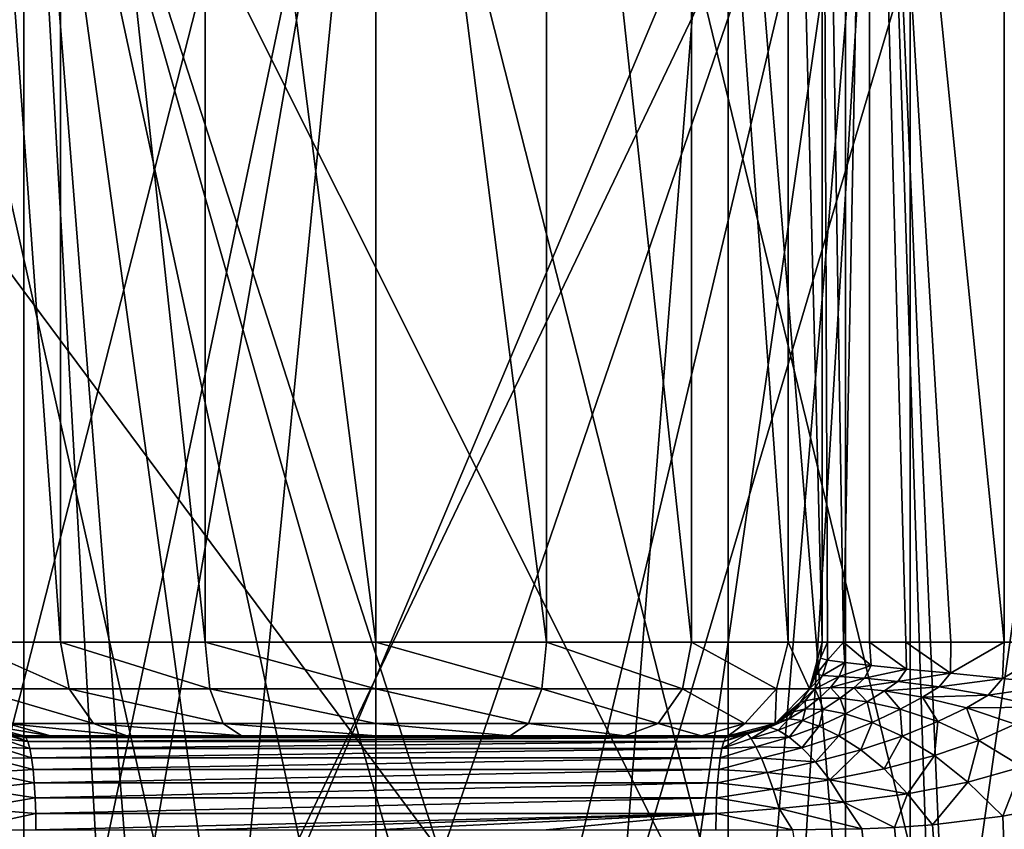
# Model space of a CAD drawing. Header units: millimetres. Extents: x -104 to 104, y -36 to 73.
# Tile 135 of 145: x -3 to 5, y 59 to 66. Entities that reach past the tile are written whole.
import ezdxf

# ---------------------------------------------------------------- set-up
doc = ezdxf.new("R2010")
doc.units = ezdxf.units.MM
doc.header["$LTSCALE"] = 33.374815
for name, color, linetype in [('450', 7, 'CONTINUOUS'), ('452', 7, 'CONTINUOUS'), ('453', 7, 'CONTINUOUS'), ('454', 7, 'CONTINUOUS'), ('455', 7, 'CONTINUOUS'), ('456', 7, 'CONTINUOUS'), ('457', 7, 'CONTINUOUS'), ('458', 7, 'CONTINUOUS'), ('460', 7, 'CONTINUOUS'), ('461', 7, 'CONTINUOUS'), ('462', 7, 'CONTINUOUS'), ('468', 7, 'CONTINUOUS'), ('469', 7, 'CONTINUOUS'), ('470', 7, 'CONTINUOUS'), ('473', 7, 'CONTINUOUS'), ('612', 7, 'CONTINUOUS'), ('613', 7, 'CONTINUOUS'), ('616', 7, 'CONTINUOUS'), ('618', 7, 'CONTINUOUS'), ('632', 7, 'CONTINUOUS'), ('634', 7, 'CONTINUOUS'), ('639', 7, 'CONTINUOUS'), ('641', 7, 'CONTINUOUS'), ('642', 7, 'CONTINUOUS'), ('645', 7, 'CONTINUOUS'), ('646', 7, 'CONTINUOUS')]:
    doc.layers.add(name, color=color, linetype=linetype)

msp = doc.modelspace()

# ---------------------------------------------------------------- linework, layer by layer
at = {"layer": '450', "color": 7, "linetype": 'CONTINUOUS', "true_color": 0xe6e6e6}
for points in [[(0, 50.4711, -64.7859), (4.9643, 50.2466, -64.1757), (0, 69.7965, -64.7859), (0, 50.4711, -64.7859)], [(0, 69.7965, -64.7859), (4.9643, 50.2466, -64.1757), (4.3305, 69.7965, -64.3233), (0, 69.7965, -64.7859)], [(0, 69.7965, -23.7859), (4.3305, 69.7965, -24.2485), (0, 57.1465, -23.7859), (0, 69.7965, -23.7859)], [(0, 57.1465, -23.7859), (4.3305, 69.7965, -24.2485), (1.2729, 56.8952, -23.8254), (0, 57.1465, -23.7859)], [(1.2729, 56.8952, -23.8254), (4.3305, 69.7965, -24.2485), (2.3608, 56.1733, -23.9223), (1.2729, 56.8952, -23.8254)], [(2.3608, 56.1733, -23.9223), (4.3305, 69.7965, -24.2485), (3.0924, 55.0845, -24.0205), (2.3608, 56.1733, -23.9223)], [(4.3305, 69.7965, -24.2485), (3.35, 53.7965, -24.0615), (3.0924, 55.0845, -24.0205), (4.3305, 69.7965, -24.2485)], [(5.4665, 43.2965, -24.5282), (3.35, 53.7965, -24.0615), (4.3305, 69.7965, -24.2485), (5.4665, 43.2965, -24.5282)], [(8.4653, 69.7965, -25.6153), (5.4665, 43.2965, -24.5282), (4.3305, 69.7965, -24.2485), (8.4653, 69.7965, -25.6153)], [(4.3305, 69.7965, -64.3233), (4.9643, 50.2466, -64.1757), (8.4653, 69.7965, -62.9564), (4.3305, 69.7965, -64.3233)], [(4.9643, 50.2466, -64.1757), (9.6754, 49.5782, -62.359), (8.4653, 69.7965, -62.9564), (4.9643, 50.2466, -64.1757)]]:
    msp.add_3dface(points, dxfattribs=at)
at = {"layer": '452', "color": 7, "linetype": 'CONTINUOUS', "true_color": 0xe6e6e6}
for points in [[(0, 71.9965, -66.5359), (6.1903, 71.9965, -65.6574), (0, 51.115, -66.5359), (0, 71.9965, -66.5359)], [(0, 51.115, -66.5359), (6.1903, 71.9965, -65.6574), (5.4046, 50.8697, -65.8693), (0, 51.115, -66.5359)], [(5.3403, 59.1121, -22.6863), (5.9194, 43.2965, -22.8378), (5.5885, 59.1607, -22.7492), (5.3403, 59.1121, -22.6863)], [(4.7422, 59.0385, -22.5471), (5.9194, 43.2965, -22.8378), (5.3403, 59.1121, -22.6863), (4.7422, 59.0385, -22.5471)], [(3.5497, 58.9958, -22.3209), (5.9194, 43.2965, -22.8378), (4.1395, 59.0057, -22.4243), (3.5497, 58.9958, -22.3209)], [(4.1395, 59.0057, -22.4243), (5.9194, 43.2965, -22.8378), (4.4182, 59.0172, -22.479), (4.1395, 59.0057, -22.4243)], [(4.4182, 59.0172, -22.479), (5.9194, 43.2965, -22.8378), (4.7422, 59.0385, -22.5471), (4.4182, 59.0172, -22.479)]]:
    msp.add_3dface(points, dxfattribs=at)
at = {"layer": '453', "color": 7, "linetype": 'CONTINUOUS', "true_color": 0xe6e6e6}
for points in [[(3.788, 60.4585, -18.9796), (3.8457, 60.4408, -19.5884), (3.8456, 60.5965, -19.3323), (3.788, 60.4585, -18.9796)], [(3.8, 60.5965, -18.6754), (3.788, 60.4585, -18.9796), (3.8456, 60.5965, -19.3323), (3.8, 60.5965, -18.6754)], [(3.8456, 60.5965, -19.3323), (3.8457, 60.4408, -19.5884), (3.9817, 60.5965, -19.9765), (3.8456, 60.5965, -19.3323)], [(3.8457, 60.4408, -19.5884), (3.9934, 60.4212, -20.1853), (3.9817, 60.5965, -19.9765), (3.8457, 60.4408, -19.5884)], [(3.9934, 60.4212, -20.1853), (4.2194, 60.3968, -20.7592), (3.9817, 60.5965, -19.9765), (3.9934, 60.4212, -20.1853)], [(3.9817, 60.5965, -19.9765), (4.2194, 60.3968, -20.7592), (4.2055, 60.5965, -20.5958), (3.9817, 60.5965, -19.9765)], [(4.2194, 60.3968, -20.7592), (4.5206, 60.3667, -21.2995), (4.2055, 60.5965, -20.5958), (4.2194, 60.3968, -20.7592)], [(4.2055, 60.5965, -20.5958), (4.5206, 60.3667, -21.2995), (4.5128, 60.5965, -21.1781), (4.2055, 60.5965, -20.5958)], [(4.5206, 60.3667, -21.2995), (4.8949, 60.3303, -21.795), (4.5128, 60.5965, -21.1781), (4.5206, 60.3667, -21.2995)], [(4.5128, 60.5965, -21.1781), (4.8949, 60.3303, -21.795), (4.8977, 60.5965, -21.7123), (4.5128, 60.5965, -21.1781)], [(4.8949, 60.3303, -21.795), (5.3363, 60.2867, -22.2347), (5.3527, 60.5965, -22.1882), (4.8949, 60.3303, -21.795)], [(4.8977, 60.5965, -21.7123), (4.8949, 60.3303, -21.795), (5.3527, 60.5965, -22.1882), (4.8977, 60.5965, -21.7123)], [(5.3363, 60.2867, -22.2347), (5.8353, 60.2347, -22.6106), (5.8692, 60.5965, -22.5966), (5.3363, 60.2867, -22.2347)], [(5.3527, 60.5965, -22.1882), (5.3363, 60.2867, -22.2347), (5.8692, 60.5965, -22.5966), (5.3527, 60.5965, -22.1882)], [(3.788, 60.4585, -18.9796), (3.752, 60.3237, -19.2863), (3.8457, 60.4408, -19.5884), (3.788, 60.4585, -18.9796)], [(3.752, 60.3237, -19.2863), (3.804, 60.3113, -19.8409), (3.8457, 60.4408, -19.5884), (3.752, 60.3237, -19.2863)], [(3.8457, 60.4408, -19.5884), (3.804, 60.3113, -19.8409), (3.9934, 60.4212, -20.1853), (3.8457, 60.4408, -19.5884)], [(3.804, 60.3113, -19.8409), (3.9463, 60.3043, -20.3854), (3.9934, 60.4212, -20.1853), (3.804, 60.3113, -19.8409)], [(3.9934, 60.4212, -20.1853), (3.9463, 60.3043, -20.3854), (4.2194, 60.3968, -20.7592), (3.9934, 60.4212, -20.1853)], [(3.9463, 60.3043, -20.3854), (4.1613, 60.2898, -20.909), (4.2194, 60.3968, -20.7592), (3.9463, 60.3043, -20.3854)], [(4.2194, 60.3968, -20.7592), (4.1613, 60.2898, -20.909), (4.5206, 60.3667, -21.2995), (4.2194, 60.3968, -20.7592)], [(3.752, 60.3237, -19.2863), (3.6932, 60.1971, -19.5929), (3.804, 60.3113, -19.8409), (3.752, 60.3237, -19.2863)], [(3.6932, 60.1971, -19.5929), (3.7387, 60.1987, -20.0895), (3.804, 60.3113, -19.8409), (3.6932, 60.1971, -19.5929)], [(3.804, 60.3113, -19.8409), (3.7387, 60.1987, -20.0895), (3.9463, 60.3043, -20.3854), (3.804, 60.3113, -19.8409)], [(3.7387, 60.1987, -20.0895), (3.8717, 60.2093, -20.5787), (3.9463, 60.3043, -20.3854), (3.7387, 60.1987, -20.0895)], [(3.9463, 60.3043, -20.3854), (3.8717, 60.2093, -20.5787), (4.1613, 60.2898, -20.909), (3.9463, 60.3043, -20.3854)], [(4.1613, 60.2898, -20.909), (4.4459, 60.2617, -21.4018), (4.5206, 60.3667, -21.2995), (4.1613, 60.2898, -20.909)], [(4.5206, 60.3667, -21.2995), (4.4459, 60.2617, -21.4018), (4.8949, 60.3303, -21.795), (4.5206, 60.3667, -21.2995)], [(4.4459, 60.2617, -21.4018), (4.7987, 60.2151, -21.853), (4.8949, 60.3303, -21.795), (4.4459, 60.2617, -21.4018)], [(4.8949, 60.3303, -21.795), (4.7987, 60.2151, -21.853), (5.3363, 60.2867, -22.2347), (4.8949, 60.3303, -21.795)], [(3.8717, 60.2093, -20.5787), (4.0712, 60.2066, -21.0498), (4.1613, 60.2898, -20.909), (3.8717, 60.2093, -20.5787)], [(4.1613, 60.2898, -20.909), (4.0712, 60.2066, -21.0498), (4.4459, 60.2617, -21.4018), (4.1613, 60.2898, -20.909)], [(4.0712, 60.2066, -21.0498), (4.333, 60.1817, -21.4923), (4.4459, 60.2617, -21.4018), (4.0712, 60.2066, -21.0498)], [(4.4459, 60.2617, -21.4018), (4.333, 60.1817, -21.4923), (4.7987, 60.2151, -21.853), (4.4459, 60.2617, -21.4018)], [(4.7987, 60.2151, -21.853), (5.2139, 60.1443, -22.2519), (5.3363, 60.2867, -22.2347), (4.7987, 60.2151, -21.853)], [(5.3363, 60.2867, -22.2347), (5.2139, 60.1443, -22.2519), (5.8353, 60.2347, -22.6106), (5.3363, 60.2867, -22.2347)], [(5.2139, 60.1443, -22.2519), (5.6809, 60.0422, -22.5911), (5.8353, 60.2347, -22.6106), (5.2139, 60.1443, -22.2519)], [(3.6132, 60.0827, -19.8994), (3.6561, 60.0962, -20.3352), (3.7387, 60.1987, -20.0895), (3.6132, 60.0827, -19.8994)], [(3.6932, 60.1971, -19.5929), (3.6132, 60.0827, -19.8994), (3.7387, 60.1987, -20.0895), (3.6932, 60.1971, -19.5929)], [(3.6561, 60.0962, -20.3352), (3.7769, 60.1171, -20.7664), (3.7387, 60.1987, -20.0895), (3.6561, 60.0962, -20.3352)], [(3.7387, 60.1987, -20.0895), (3.7769, 60.1171, -20.7664), (3.8717, 60.2093, -20.5787), (3.7387, 60.1987, -20.0895)], [(3.7769, 60.1171, -20.7664), (3.955, 60.1173, -21.1821), (3.8717, 60.2093, -20.5787), (3.7769, 60.1171, -20.7664)], [(3.8717, 60.2093, -20.5787), (3.955, 60.1173, -21.1821), (4.0712, 60.2066, -21.0498), (3.8717, 60.2093, -20.5787)], [(3.955, 60.1173, -21.1821), (4.1852, 60.0881, -21.5712), (4.0712, 60.2066, -21.0498), (3.955, 60.1173, -21.1821)], [(4.0712, 60.2066, -21.0498), (4.1852, 60.0881, -21.5712), (4.333, 60.1817, -21.4923), (4.0712, 60.2066, -21.0498)], [(4.1852, 60.0881, -21.5712), (4.4644, 60.0245, -21.9247), (4.333, 60.1817, -21.4923), (4.1852, 60.0881, -21.5712)], [(4.333, 60.1817, -21.4923), (4.6548, 60.128, -21.8959), (4.7987, 60.2151, -21.853), (4.333, 60.1817, -21.4923)], [(4.333, 60.1817, -21.4923), (4.4644, 60.0245, -21.9247), (4.6548, 60.128, -21.8959), (4.333, 60.1817, -21.4923)], [(4.7987, 60.2151, -21.853), (4.6548, 60.128, -21.8959), (5.2139, 60.1443, -22.2519), (4.7987, 60.2151, -21.853)], [(4.6548, 60.128, -21.8959), (5.0298, 60.0369, -22.2513), (5.2139, 60.1443, -22.2519), (4.6548, 60.128, -21.8959)], [(5.2139, 60.1443, -22.2519), (5.0298, 60.0369, -22.2513), (5.6809, 60.0422, -22.5911), (5.2139, 60.1443, -22.2519)], [(3.5559, 60.0032, -20.5792), (3.6601, 60.0263, -20.9502), (3.6561, 60.0962, -20.3352), (3.5559, 60.0032, -20.5792)], [(3.6132, 60.0827, -19.8994), (3.5559, 60.0032, -20.5792), (3.6561, 60.0962, -20.3352), (3.6132, 60.0827, -19.8994)], [(3.5656, 60.0308, -20.0539), (3.5559, 60.0032, -20.5792), (3.6132, 60.0827, -19.8994), (3.5656, 60.0308, -20.0539)], [(3.6561, 60.0962, -20.3352), (3.6601, 60.0263, -20.9502), (3.7769, 60.1171, -20.7664), (3.6561, 60.0962, -20.3352)], [(3.6601, 60.0263, -20.9502), (3.8095, 60.0222, -21.308), (3.7769, 60.1171, -20.7664), (3.6601, 60.0263, -20.9502)], [(3.7769, 60.1171, -20.7664), (3.8095, 60.0222, -21.308), (3.955, 60.1173, -21.1821), (3.7769, 60.1171, -20.7664)], [(3.8095, 60.0222, -21.308), (3.9993, 59.9842, -21.6415), (3.955, 60.1173, -21.1821), (3.8095, 60.0222, -21.308)], [(3.955, 60.1173, -21.1821), (3.9993, 59.9842, -21.6415), (4.1852, 60.0881, -21.5712), (3.955, 60.1173, -21.1821)], [(3.9993, 59.9842, -21.6415), (4.2258, 59.9106, -21.9427), (4.1852, 60.0881, -21.5712), (3.9993, 59.9842, -21.6415)], [(4.1852, 60.0881, -21.5712), (4.2258, 59.9106, -21.9427), (4.4644, 60.0245, -21.9247), (4.1852, 60.0881, -21.5712)], [(4.4644, 60.0245, -21.9247), (4.7852, 59.9185, -22.2343), (4.6548, 60.128, -21.8959), (4.4644, 60.0245, -21.9247)], [(4.6548, 60.128, -21.8959), (4.7852, 59.9185, -22.2343), (5.0298, 60.0369, -22.2513), (4.6548, 60.128, -21.8959)], [(3.4002, 59.9038, -20.5126), (3.4363, 59.9238, -20.8232), (3.5145, 59.9839, -20.206), (3.4002, 59.9038, -20.5126)], [(3.4363, 59.9238, -20.8232), (3.5182, 59.9423, -21.1331), (3.5559, 60.0032, -20.5792), (3.4363, 59.9238, -20.8232)], [(3.5145, 59.9839, -20.206), (3.4363, 59.9238, -20.8232), (3.5559, 60.0032, -20.5792), (3.5145, 59.9839, -20.206)], [(3.5145, 59.9839, -20.206), (3.5559, 60.0032, -20.5792), (3.5656, 60.0308, -20.0539), (3.5145, 59.9839, -20.206)], [(3.5182, 59.9423, -21.1331), (3.633, 59.9292, -21.4319), (3.6601, 60.0263, -20.9502), (3.5182, 59.9423, -21.1331)], [(3.5559, 60.0032, -20.5792), (3.5182, 59.9423, -21.1331), (3.6601, 60.0263, -20.9502), (3.5559, 60.0032, -20.5792)], [(3.6601, 60.0263, -20.9502), (3.633, 59.9292, -21.4319), (3.8095, 60.0222, -21.308), (3.6601, 60.0263, -20.9502)], [(3.633, 59.9292, -21.4319), (3.7764, 59.8808, -21.7088), (3.8095, 60.0222, -21.308), (3.633, 59.9292, -21.4319)], [(3.8095, 60.0222, -21.308), (3.7764, 59.8808, -21.7088), (3.9993, 59.9842, -21.6415), (3.8095, 60.0222, -21.308)], [(3.7764, 59.8808, -21.7088), (3.9446, 59.7983, -21.9573), (3.9993, 59.9842, -21.6415), (3.7764, 59.8808, -21.7088)], [(3.9993, 59.9842, -21.6415), (3.9446, 59.7983, -21.9573), (4.2258, 59.9106, -21.9427), (3.9993, 59.9842, -21.6415)], [(4.2258, 59.9106, -21.9427), (4.4821, 59.7955, -22.2056), (4.4644, 60.0245, -21.9247), (4.2258, 59.9106, -21.9427)], [(4.4644, 60.0245, -21.9247), (4.4821, 59.7955, -22.2056), (4.7852, 59.9185, -22.2343), (4.4644, 60.0245, -21.9247)], [(4.7852, 59.9185, -22.2343), (5.136, 59.7589, -22.4923), (5.0298, 60.0369, -22.2513), (4.7852, 59.9185, -22.2343)], [(5.0298, 60.0369, -22.2513), (5.4463, 59.8978, -22.5506), (5.6809, 60.0422, -22.5911), (5.0298, 60.0369, -22.2513)], [(5.0298, 60.0369, -22.2513), (5.136, 59.7589, -22.4923), (5.4463, 59.8978, -22.5506), (5.0298, 60.0369, -22.2513)], [(3.2737, 59.8448, -20.8192), (3.2981, 59.8627, -21.0686), (3.4002, 59.9038, -20.5126), (3.2737, 59.8448, -20.8192)], [(3.2981, 59.8627, -21.0686), (3.3519, 59.8715, -21.3179), (3.4363, 59.9238, -20.8232), (3.2981, 59.8627, -21.0686)], [(3.4002, 59.9038, -20.5126), (3.2981, 59.8627, -21.0686), (3.4363, 59.9238, -20.8232), (3.4002, 59.9038, -20.5126)], [(3.3519, 59.8715, -21.3179), (3.4273, 59.8465, -21.5577), (3.5182, 59.9423, -21.1331), (3.3519, 59.8715, -21.3179)], [(3.4363, 59.9238, -20.8232), (3.3519, 59.8715, -21.3179), (3.5182, 59.9423, -21.1331), (3.4363, 59.9238, -20.8232)], [(3.5182, 59.9423, -21.1331), (3.4273, 59.8465, -21.5577), (3.633, 59.9292, -21.4319), (3.5182, 59.9423, -21.1331)], [(3.4273, 59.8465, -21.5577), (3.5205, 59.7869, -21.7783), (3.633, 59.9292, -21.4319), (3.4273, 59.8465, -21.5577)], [(3.633, 59.9292, -21.4319), (3.5205, 59.7869, -21.7783), (3.7764, 59.8808, -21.7088), (3.633, 59.9292, -21.4319)], [(3.5205, 59.7869, -21.7783), (3.6282, 59.6965, -21.9749), (3.7764, 59.8808, -21.7088), (3.5205, 59.7869, -21.7783)], [(3.7764, 59.8808, -21.7088), (3.6282, 59.6965, -21.9749), (3.9446, 59.7983, -21.9573), (3.7764, 59.8808, -21.7088)], [(3.9446, 59.7983, -21.9573), (4.1314, 59.6791, -22.1732), (4.2258, 59.9106, -21.9427), (3.9446, 59.7983, -21.9573)], [(4.2258, 59.9106, -21.9427), (4.1314, 59.6791, -22.1732), (4.4821, 59.7955, -22.2056), (4.2258, 59.9106, -21.9427)], [(4.4821, 59.7955, -22.2056), (4.7579, 59.6295, -22.4223), (4.7852, 59.9185, -22.2343), (4.4821, 59.7955, -22.2056)], [(4.7852, 59.9185, -22.2343), (4.7579, 59.6295, -22.4223), (5.136, 59.7589, -22.4923), (4.7852, 59.9185, -22.2343)], [(5.136, 59.7589, -22.4923), (5.5036, 59.5344, -22.6913), (5.4463, 59.8978, -22.5506), (5.136, 59.7589, -22.4923)], [(2.9644, 59.7483, -21.7032), (2.9479, 59.6893, -21.8286), (3.1662, 59.8134, -21.5071), (2.9644, 59.7483, -21.7032)], [(3.1662, 59.8134, -21.5071), (2.9479, 59.6893, -21.8286), (3.1975, 59.7739, -21.6887), (3.1662, 59.8134, -21.5071)], [(2.9819, 59.7843, -21.5697), (2.9644, 59.7483, -21.7032), (3.1455, 59.8202, -21.317), (2.9819, 59.7843, -21.5697)], [(3.1455, 59.8202, -21.317), (2.9644, 59.7483, -21.7032), (3.1662, 59.8134, -21.5071), (3.1455, 59.8202, -21.317)], [(3.1389, 59.8087, -21.1258), (2.9819, 59.7843, -21.5697), (3.1455, 59.8202, -21.317), (3.1389, 59.8087, -21.1258)], [(3, 59.7965, -21.4319), (2.9819, 59.7843, -21.5697), (3.1389, 59.8087, -21.1258), (3, 59.7965, -21.4319)], [(3.1389, 59.8087, -21.1258), (3.1455, 59.8202, -21.317), (3.2737, 59.8448, -20.8192), (3.1389, 59.8087, -21.1258)], [(3.1455, 59.8202, -21.317), (3.1662, 59.8134, -21.5071), (3.2981, 59.8627, -21.0686), (3.1455, 59.8202, -21.317)], [(3.2737, 59.8448, -20.8192), (3.1455, 59.8202, -21.317), (3.2981, 59.8627, -21.0686), (3.2737, 59.8448, -20.8192)], [(3.1662, 59.8134, -21.5071), (3.1975, 59.7739, -21.6887), (3.3519, 59.8715, -21.3179), (3.1662, 59.8134, -21.5071)], [(3.2981, 59.8627, -21.0686), (3.1662, 59.8134, -21.5071), (3.3519, 59.8715, -21.3179), (3.2981, 59.8627, -21.0686)], [(3.3519, 59.8715, -21.3179), (3.1975, 59.7739, -21.6887), (3.4273, 59.8465, -21.5577), (3.3519, 59.8715, -21.3179)], [(3.4273, 59.8465, -21.5577), (3.1975, 59.7739, -21.6887), (3.5205, 59.7869, -21.7783), (3.4273, 59.8465, -21.5577)], [(3.6282, 59.6965, -21.9749), (3.7453, 59.5759, -22.1445), (3.9446, 59.7983, -21.9573), (3.6282, 59.6965, -21.9749)], [(3.9446, 59.7983, -21.9573), (3.7453, 59.5759, -22.1445), (4.1314, 59.6791, -22.1732), (3.9446, 59.7983, -21.9573)], [(3.1975, 59.7739, -21.6887), (2.9479, 59.6893, -21.8286), (3.2376, 59.7032, -21.8544), (3.1975, 59.7739, -21.6887)], [(3.1975, 59.7739, -21.6887), (3.2376, 59.7032, -21.8544), (3.5205, 59.7869, -21.7783), (3.1975, 59.7739, -21.6887)], [(3.5205, 59.7869, -21.7783), (3.2376, 59.7032, -21.8544), (3.6282, 59.6965, -21.9749), (3.5205, 59.7869, -21.7783)], [(4.1314, 59.6791, -22.1732), (4.3289, 59.5164, -22.3493), (4.4821, 59.7955, -22.2056), (4.1314, 59.6791, -22.1732)], [(4.4821, 59.7955, -22.2056), (4.3289, 59.5164, -22.3493), (4.7579, 59.6295, -22.4223), (4.4821, 59.7955, -22.2056)], [(4.7579, 59.6295, -22.4223), (5.0422, 59.4028, -22.5834), (5.136, 59.7589, -22.4923), (4.7579, 59.6295, -22.4223)], [(5.136, 59.7589, -22.4923), (5.0422, 59.4028, -22.5834), (5.5036, 59.5344, -22.6913), (5.136, 59.7589, -22.4923)], [(2.9479, 59.6893, -21.8286), (2.9331, 59.6093, -21.9418), (3.2376, 59.7032, -21.8544), (2.9479, 59.6893, -21.8286)], [(3.2376, 59.7032, -21.8544), (2.9331, 59.6093, -21.9418), (3.2841, 59.6064, -22.0005), (3.2376, 59.7032, -21.8544)], [(3.2376, 59.7032, -21.8544), (3.2841, 59.6064, -22.0005), (3.6282, 59.6965, -21.9749), (3.2376, 59.7032, -21.8544)], [(3.6282, 59.6965, -21.9749), (3.2841, 59.6064, -22.0005), (3.7453, 59.5759, -22.1445), (3.6282, 59.6965, -21.9749)], [(3.7453, 59.5759, -22.1445), (3.8664, 59.4219, -22.2808), (4.1314, 59.6791, -22.1732), (3.7453, 59.5759, -22.1445)], [(4.1314, 59.6791, -22.1732), (3.8664, 59.4219, -22.2808), (4.3289, 59.5164, -22.3493), (4.1314, 59.6791, -22.1732)], [(4.3289, 59.5164, -22.3493), (4.5288, 59.3034, -22.4748), (4.7579, 59.6295, -22.4223), (4.3289, 59.5164, -22.3493)], [(4.7579, 59.6295, -22.4223), (4.5288, 59.3034, -22.4748), (5.0422, 59.4028, -22.5834), (4.7579, 59.6295, -22.4223)], [(2.9331, 59.6093, -21.9418), (2.9202, 59.5107, -22.0396), (3.2841, 59.6064, -22.0005), (2.9331, 59.6093, -21.9418)], [(3.2841, 59.6064, -22.0005), (2.9202, 59.5107, -22.0396), (3.3342, 59.4862, -22.1246), (3.2841, 59.6064, -22.0005)], [(3.2841, 59.6064, -22.0005), (3.3342, 59.4862, -22.1246), (3.7453, 59.5759, -22.1445), (3.2841, 59.6064, -22.0005)], [(3.7453, 59.5759, -22.1445), (3.3342, 59.4862, -22.1246), (3.8664, 59.4219, -22.2808), (3.7453, 59.5759, -22.1445)], [(2.9202, 59.5107, -22.0396), (2.9098, 59.3965, -22.1189), (3.3342, 59.4862, -22.1246), (2.9202, 59.5107, -22.0396)], [(3.3342, 59.4862, -22.1246), (2.9098, 59.3965, -22.1189), (3.3853, 59.3434, -22.222), (3.3342, 59.4862, -22.1246)], [(3.3342, 59.4862, -22.1246), (3.3853, 59.3434, -22.222), (3.8664, 59.4219, -22.2808), (3.3342, 59.4862, -22.1246)], [(4.3289, 59.5164, -22.3493), (3.8664, 59.4219, -22.2808), (4.5288, 59.3034, -22.4748), (4.3289, 59.5164, -22.3493)], [(5.0422, 59.4028, -22.5834), (5.3403, 59.1121, -22.6863), (5.5036, 59.5344, -22.6913), (5.0422, 59.4028, -22.5834)], [(5.3403, 59.1121, -22.6863), (5.5885, 59.1607, -22.7492), (5.5036, 59.5344, -22.6913), (5.3403, 59.1121, -22.6863)], [(2.9098, 59.3965, -22.1189), (2.9022, 59.2701, -22.1773), (3.3853, 59.3434, -22.222), (2.9098, 59.3965, -22.1189)], [(3.8664, 59.4219, -22.2808), (3.3853, 59.3434, -22.222), (3.986, 59.2312, -22.3737), (3.8664, 59.4219, -22.2808)], [(3.8664, 59.4219, -22.2808), (3.986, 59.2312, -22.3737), (4.5288, 59.3034, -22.4748), (3.8664, 59.4219, -22.2808)], [(4.5288, 59.3034, -22.4748), (4.7422, 59.0385, -22.5471), (5.0422, 59.4028, -22.5834), (4.5288, 59.3034, -22.4748)], [(4.7422, 59.0385, -22.5471), (5.3403, 59.1121, -22.6863), (5.0422, 59.4028, -22.5834), (4.7422, 59.0385, -22.5471)], [(3.3853, 59.3434, -22.222), (2.9022, 59.2701, -22.1773), (3.4347, 59.1789, -22.2852), (3.3853, 59.3434, -22.222)], [(3.3853, 59.3434, -22.222), (3.4347, 59.1789, -22.2852), (3.986, 59.2312, -22.3737), (3.3853, 59.3434, -22.222)], [(3.986, 59.2312, -22.3737), (4.4182, 59.0172, -22.479), (4.5288, 59.3034, -22.4748), (3.986, 59.2312, -22.3737)], [(4.4182, 59.0172, -22.479), (4.7422, 59.0385, -22.5471), (4.5288, 59.3034, -22.4748), (4.4182, 59.0172, -22.479)], [(2.9022, 59.2701, -22.1773), (2.8975, 59.1354, -22.2131), (3.4347, 59.1789, -22.2852), (2.9022, 59.2701, -22.1773)], [(3.4347, 59.1789, -22.2852), (4.1395, 59.0057, -22.4243), (3.986, 59.2312, -22.3737), (3.4347, 59.1789, -22.2852)], [(4.1395, 59.0057, -22.4243), (4.4182, 59.0172, -22.479), (3.986, 59.2312, -22.3737), (4.1395, 59.0057, -22.4243)], [(2.8959, 58.9965, -22.2251), (3.5497, 58.9958, -22.3209), (2.8975, 59.1354, -22.2131), (2.8959, 58.9965, -22.2251)], [(2.8975, 59.1354, -22.2131), (3.5497, 58.9958, -22.3209), (3.4347, 59.1789, -22.2852), (2.8975, 59.1354, -22.2131)], [(3.5497, 58.9958, -22.3209), (4.1395, 59.0057, -22.4243), (3.4347, 59.1789, -22.2852), (3.5497, 58.9958, -22.3209)]]:
    msp.add_3dface(points, dxfattribs=at)
at = {"layer": '454', "color": 7, "linetype": 'CONTINUOUS', "true_color": 0xe6e6e6}
for points in [[(-3, 59.7965, -21.4319), (-2.9819, 59.7843, -21.5697), (-1.5032, 59.7965, -21.285), (-3, 59.7965, -21.4319)], [(2.9819, 59.7843, -21.5697), (3, 59.7965, -21.4319), (-2.9819, 59.7843, -21.5697), (2.9819, 59.7843, -21.5697)], [(3, 59.7965, -21.4319), (1.5032, 59.7965, -21.285), (-2.9819, 59.7843, -21.5697), (3, 59.7965, -21.4319)], [(1.5032, 59.7965, -21.285), (0, 59.7965, -21.2359), (-2.9819, 59.7843, -21.5697), (1.5032, 59.7965, -21.285)], [(-2.9819, 59.7843, -21.5697), (0, 59.7965, -21.2359), (-1.5032, 59.7965, -21.285), (-2.9819, 59.7843, -21.5697)], [(-2.9644, 59.7483, -21.7032), (2.9819, 59.7843, -21.5697), (-2.9819, 59.7843, -21.5697), (-2.9644, 59.7483, -21.7032)], [(2.9644, 59.7483, -21.7032), (2.9819, 59.7843, -21.5697), (-2.9644, 59.7483, -21.7032), (2.9644, 59.7483, -21.7032)], [(-2.9479, 59.6893, -21.8286), (2.9644, 59.7483, -21.7032), (-2.9644, 59.7483, -21.7032), (-2.9479, 59.6893, -21.8286)], [(2.9479, 59.6893, -21.8286), (2.9644, 59.7483, -21.7032), (-2.9479, 59.6893, -21.8286), (2.9479, 59.6893, -21.8286)], [(-2.9331, 59.6093, -21.9418), (2.9479, 59.6893, -21.8286), (-2.9479, 59.6893, -21.8286), (-2.9331, 59.6093, -21.9418)], [(2.9331, 59.6093, -21.9418), (2.9479, 59.6893, -21.8286), (-2.9331, 59.6093, -21.9418), (2.9331, 59.6093, -21.9418)], [(-2.9202, 59.5107, -22.0396), (2.9331, 59.6093, -21.9418), (-2.9331, 59.6093, -21.9418), (-2.9202, 59.5107, -22.0396)], [(2.9202, 59.5107, -22.0396), (2.9331, 59.6093, -21.9418), (-2.9202, 59.5107, -22.0396), (2.9202, 59.5107, -22.0396)], [(-2.9098, 59.3965, -22.1189), (2.9202, 59.5107, -22.0396), (-2.9202, 59.5107, -22.0396), (-2.9098, 59.3965, -22.1189)], [(2.9098, 59.3965, -22.1189), (2.9202, 59.5107, -22.0396), (-2.9098, 59.3965, -22.1189), (2.9098, 59.3965, -22.1189)], [(-2.9022, 59.2701, -22.1773), (2.9098, 59.3965, -22.1189), (-2.9098, 59.3965, -22.1189), (-2.9022, 59.2701, -22.1773)], [(2.9022, 59.2701, -22.1773), (2.9098, 59.3965, -22.1189), (-2.9022, 59.2701, -22.1773), (2.9022, 59.2701, -22.1773)], [(-2.8975, 59.1354, -22.2131), (2.9022, 59.2701, -22.1773), (-2.9022, 59.2701, -22.1773), (-2.8975, 59.1354, -22.2131)], [(2.8975, 59.1354, -22.2131), (2.9022, 59.2701, -22.1773), (-2.8975, 59.1354, -22.2131), (2.8975, 59.1354, -22.2131)], [(-2.8959, 58.9965, -22.2251), (2.8975, 59.1354, -22.2131), (-2.8975, 59.1354, -22.2131), (-2.8959, 58.9965, -22.2251)], [(-1.451, 58.9965, -22.0833), (2.8975, 59.1354, -22.2131), (-2.8959, 58.9965, -22.2251), (-1.451, 58.9965, -22.0833)], [(0, 58.9965, -22.0359), (2.8975, 59.1354, -22.2131), (-1.451, 58.9965, -22.0833), (0, 58.9965, -22.0359)], [(0, 58.9965, -22.0359), (1.451, 58.9965, -22.0833), (2.8975, 59.1354, -22.2131), (0, 58.9965, -22.0359)], [(1.451, 58.9965, -22.0833), (2.8959, 58.9965, -22.2251), (2.8975, 59.1354, -22.2131), (1.451, 58.9965, -22.0833)]]:
    msp.add_3dface(points, dxfattribs=at)
at = {"layer": '455', "color": 7, "linetype": 'CONTINUOUS', "true_color": 0xe6e6e6}
for points in [[(-3, 59.7965, -21.4319), (-1.5032, 59.7965, -21.285), (3, 59.7965, 33.6641), (-3, 59.7965, -21.4319)], [(-3, 59.7965, 33.6641), (-3, 59.7965, -21.4319), (3, 59.7965, 33.6641), (-3, 59.7965, 33.6641)], [(-2.7729, 59.7965, 34.8089), (-3, 59.7965, 33.6641), (2.7729, 59.7965, 34.8089), (-2.7729, 59.7965, 34.8089)], [(2.7729, 59.7965, 34.8089), (-3, 59.7965, 33.6641), (3, 59.7965, 33.6641), (2.7729, 59.7965, 34.8089)], [(-2.1213, 59.7965, 35.7854), (-2.7729, 59.7965, 34.8089), (2.1213, 59.7965, 35.7854), (-2.1213, 59.7965, 35.7854)], [(2.1213, 59.7965, 35.7854), (-2.7729, 59.7965, 34.8089), (2.7729, 59.7965, 34.8089), (2.1213, 59.7965, 35.7854)], [(-1.1448, 59.7965, 36.437), (-2.1213, 59.7965, 35.7854), (1.1448, 59.7965, 36.437), (-1.1448, 59.7965, 36.437)], [(1.1448, 59.7965, 36.437), (-2.1213, 59.7965, 35.7854), (2.1213, 59.7965, 35.7854), (1.1448, 59.7965, 36.437)], [(-1.5032, 59.7965, -21.285), (0, 59.7965, -21.2359), (3, 59.7965, 33.6641), (-1.5032, 59.7965, -21.285)], [(0, 59.7965, 36.6641), (-1.1448, 59.7965, 36.437), (1.1448, 59.7965, 36.437), (0, 59.7965, 36.6641)], [(0, 59.7965, -21.2359), (1.5032, 59.7965, -21.285), (3, 59.7965, 33.6641), (0, 59.7965, -21.2359)], [(1.5032, 59.7965, -21.285), (3, 59.7965, -21.4319), (3, 59.7965, 33.6641), (1.5032, 59.7965, -21.285)]]:
    msp.add_3dface(points, dxfattribs=at)
at = {"layer": '456', "color": 7, "linetype": 'CONTINUOUS', "true_color": 0xe6e6e6}
for points in [[(3.788, 60.4585, -18.9796), (3.8, 60.5965, -18.6754), (3.693, 60.1969, 33.6641), (3.788, 60.4585, -18.9796)], [(3.693, 60.1969, 33.6641), (3.8, 60.5965, -18.6754), (3.8, 60.5965, 33.6641), (3.693, 60.1969, 33.6641)], [(3.752, 60.3237, -19.2863), (3.788, 60.4585, -18.9796), (3.693, 60.1969, 33.6641), (3.752, 60.3237, -19.2863)], [(3.6932, 60.1971, -19.5929), (3.752, 60.3237, -19.2863), (3.693, 60.1969, 33.6641), (3.6932, 60.1971, -19.5929)], [(3.4, 59.9037, 33.6641), (3.6132, 60.0827, -19.8994), (3.693, 60.1969, 33.6641), (3.4, 59.9037, 33.6641)], [(3.6132, 60.0827, -19.8994), (3.6932, 60.1971, -19.5929), (3.693, 60.1969, 33.6641), (3.6132, 60.0827, -19.8994)], [(3.5656, 60.0308, -20.0539), (3.6132, 60.0827, -19.8994), (3.4, 59.9037, 33.6641), (3.5656, 60.0308, -20.0539)], [(3.5145, 59.9839, -20.206), (3.5656, 60.0308, -20.0539), (3.4, 59.9037, 33.6641), (3.5145, 59.9839, -20.206)], [(3.4002, 59.9038, -20.5126), (3.5145, 59.9839, -20.206), (3.4, 59.9037, 33.6641), (3.4002, 59.9038, -20.5126)], [(3, 59.7965, 33.6641), (3.2737, 59.8448, -20.8192), (3.4, 59.9037, 33.6641), (3, 59.7965, 33.6641)], [(3.2737, 59.8448, -20.8192), (3.4002, 59.9038, -20.5126), (3.4, 59.9037, 33.6641), (3.2737, 59.8448, -20.8192)], [(3.1389, 59.8087, -21.1258), (3.2737, 59.8448, -20.8192), (3, 59.7965, 33.6641), (3.1389, 59.8087, -21.1258)], [(3, 59.7965, -21.4319), (3.1389, 59.8087, -21.1258), (3, 59.7965, 33.6641), (3, 59.7965, -21.4319)]]:
    msp.add_3dface(points, dxfattribs=at)
at = {"layer": '457', "color": 7, "linetype": 'CONTINUOUS', "true_color": 0xe6e6e6}
for points in [[(-2.687, 60.5965, 36.3511), (-3.5107, 60.5965, 35.1183), (-2.6114, 60.1969, 36.2755), (-2.687, 60.5965, 36.3511)], [(-2.6114, 60.1969, 36.2755), (-3.5107, 60.5965, 35.1183), (-3.4119, 60.1969, 35.0774), (-2.6114, 60.1969, 36.2755)], [(-1.4542, 60.5965, 37.1749), (-2.687, 60.5965, 36.3511), (-1.4133, 60.1969, 37.076), (-1.4542, 60.5965, 37.1749)], [(-1.4133, 60.1969, 37.076), (-2.687, 60.5965, 36.3511), (-2.6114, 60.1969, 36.2755), (-1.4133, 60.1969, 37.076)], [(0, 60.5965, 37.4641), (-1.4542, 60.5965, 37.1749), (0, 60.1969, 37.3571), (0, 60.5965, 37.4641)], [(0, 60.1969, 37.3571), (-1.4542, 60.5965, 37.1749), (-1.4133, 60.1969, 37.076), (0, 60.1969, 37.3571)], [(1.4542, 60.5965, 37.1749), (0, 60.5965, 37.4641), (1.4133, 60.1969, 37.076), (1.4542, 60.5965, 37.1749)], [(1.4133, 60.1969, 37.076), (0, 60.5965, 37.4641), (0, 60.1969, 37.3571), (1.4133, 60.1969, 37.076)], [(2.6114, 60.1969, 36.2755), (1.4542, 60.5965, 37.1749), (1.4133, 60.1969, 37.076), (2.6114, 60.1969, 36.2755)], [(2.687, 60.5965, 36.3511), (1.4542, 60.5965, 37.1749), (2.6114, 60.1969, 36.2755), (2.687, 60.5965, 36.3511)], [(3.4119, 60.1969, 35.0774), (2.687, 60.5965, 36.3511), (2.6114, 60.1969, 36.2755), (3.4119, 60.1969, 35.0774)], [(3.5107, 60.5965, 35.1183), (2.687, 60.5965, 36.3511), (3.4119, 60.1969, 35.0774), (3.5107, 60.5965, 35.1183)], [(3.693, 60.1969, 33.6641), (3.5107, 60.5965, 35.1183), (3.4119, 60.1969, 35.0774), (3.693, 60.1969, 33.6641)], [(3.693, 60.1969, 33.6641), (3.8, 60.5965, 33.6641), (3.5107, 60.5965, 35.1183), (3.693, 60.1969, 33.6641)], [(-2.6114, 60.1969, 36.2755), (-3.4119, 60.1969, 35.0774), (-2.4042, 59.9037, 36.0683), (-2.6114, 60.1969, 36.2755)], [(-2.4042, 59.9037, 36.0683), (-3.4119, 60.1969, 35.0774), (-3.1412, 59.9037, 34.9652), (-2.4042, 59.9037, 36.0683)], [(-1.4133, 60.1969, 37.076), (-2.6114, 60.1969, 36.2755), (-1.3011, 59.9037, 36.8053), (-1.4133, 60.1969, 37.076)], [(-1.3011, 59.9037, 36.8053), (-2.6114, 60.1969, 36.2755), (-2.4042, 59.9037, 36.0683), (-1.3011, 59.9037, 36.8053)], [(0, 60.1969, 37.3571), (-1.4133, 60.1969, 37.076), (0, 59.9037, 37.0641), (0, 60.1969, 37.3571)], [(0, 59.9037, 37.0641), (-1.4133, 60.1969, 37.076), (-1.3011, 59.9037, 36.8053), (0, 59.9037, 37.0641)], [(1.4133, 60.1969, 37.076), (0, 60.1969, 37.3571), (1.3011, 59.9037, 36.8053), (1.4133, 60.1969, 37.076)], [(1.3011, 59.9037, 36.8053), (0, 60.1969, 37.3571), (0, 59.9037, 37.0641), (1.3011, 59.9037, 36.8053)], [(2.4042, 59.9037, 36.0683), (1.4133, 60.1969, 37.076), (1.3011, 59.9037, 36.8053), (2.4042, 59.9037, 36.0683)], [(2.6114, 60.1969, 36.2755), (1.4133, 60.1969, 37.076), (2.4042, 59.9037, 36.0683), (2.6114, 60.1969, 36.2755)], [(3.1412, 59.9037, 34.9652), (2.6114, 60.1969, 36.2755), (2.4042, 59.9037, 36.0683), (3.1412, 59.9037, 34.9652)], [(3.4119, 60.1969, 35.0774), (2.6114, 60.1969, 36.2755), (3.1412, 59.9037, 34.9652), (3.4119, 60.1969, 35.0774)], [(3.4, 59.9037, 33.6641), (3.4119, 60.1969, 35.0774), (3.1412, 59.9037, 34.9652), (3.4, 59.9037, 33.6641)], [(3.4, 59.9037, 33.6641), (3.693, 60.1969, 33.6641), (3.4119, 60.1969, 35.0774), (3.4, 59.9037, 33.6641)], [(-3, 59.7965, 33.6641), (-2.7729, 59.7965, 34.8089), (-3.4, 59.9037, 33.6641), (-3, 59.7965, 33.6641)], [(-2.7729, 59.7965, 34.8089), (-3.1412, 59.9037, 34.9652), (-3.4, 59.9037, 33.6641), (-2.7729, 59.7965, 34.8089)], [(-2.7729, 59.7965, 34.8089), (-2.1213, 59.7965, 35.7854), (-3.1412, 59.9037, 34.9652), (-2.7729, 59.7965, 34.8089)], [(-2.1213, 59.7965, 35.7854), (-2.4042, 59.9037, 36.0683), (-3.1412, 59.9037, 34.9652), (-2.1213, 59.7965, 35.7854)], [(-2.1213, 59.7965, 35.7854), (-1.1448, 59.7965, 36.437), (-2.4042, 59.9037, 36.0683), (-2.1213, 59.7965, 35.7854)], [(-1.1448, 59.7965, 36.437), (-1.3011, 59.9037, 36.8053), (-2.4042, 59.9037, 36.0683), (-1.1448, 59.7965, 36.437)], [(-1.1448, 59.7965, 36.437), (0, 59.7965, 36.6641), (-1.3011, 59.9037, 36.8053), (-1.1448, 59.7965, 36.437)], [(0, 59.7965, 36.6641), (0, 59.9037, 37.0641), (-1.3011, 59.9037, 36.8053), (0, 59.7965, 36.6641)], [(0, 59.7965, 36.6641), (1.1448, 59.7965, 36.437), (0, 59.9037, 37.0641), (0, 59.7965, 36.6641)], [(1.1448, 59.7965, 36.437), (1.3011, 59.9037, 36.8053), (0, 59.9037, 37.0641), (1.1448, 59.7965, 36.437)], [(1.1448, 59.7965, 36.437), (2.1213, 59.7965, 35.7854), (1.3011, 59.9037, 36.8053), (1.1448, 59.7965, 36.437)], [(2.1213, 59.7965, 35.7854), (2.4042, 59.9037, 36.0683), (1.3011, 59.9037, 36.8053), (2.1213, 59.7965, 35.7854)], [(2.1213, 59.7965, 35.7854), (2.7729, 59.7965, 34.8089), (2.4042, 59.9037, 36.0683), (2.1213, 59.7965, 35.7854)], [(2.7729, 59.7965, 34.8089), (3.1412, 59.9037, 34.9652), (2.4042, 59.9037, 36.0683), (2.7729, 59.7965, 34.8089)], [(2.7729, 59.7965, 34.8089), (3, 59.7965, 33.6641), (3.1412, 59.9037, 34.9652), (2.7729, 59.7965, 34.8089)], [(3, 59.7965, 33.6641), (3.4, 59.9037, 33.6641), (3.1412, 59.9037, 34.9652), (3, 59.7965, 33.6641)]]:
    msp.add_3dface(points, dxfattribs=at)
at = {"layer": '458', "color": 7, "linetype": 'CONTINUOUS', "true_color": 0xe6e6e6}
for points in [[(-3.5107, 60.5965, 35.1183), (-2.687, 60.5965, 36.3511), (-3.5107, 71.9965, 35.1183), (-3.5107, 60.5965, 35.1183)], [(-3.5107, 71.9965, 35.1183), (-2.687, 60.5965, 36.3511), (-2.687, 71.9965, 36.3511), (-3.5107, 71.9965, 35.1183)], [(-2.687, 60.5965, 36.3511), (-1.4542, 60.5965, 37.1749), (-2.687, 71.9965, 36.3511), (-2.687, 60.5965, 36.3511)], [(-2.687, 71.9965, 36.3511), (-1.4542, 60.5965, 37.1749), (-1.4542, 71.9965, 37.1749), (-2.687, 71.9965, 36.3511)], [(-1.4542, 60.5965, 37.1749), (0, 60.5965, 37.4641), (-1.4542, 71.9965, 37.1749), (-1.4542, 60.5965, 37.1749)], [(0, 60.5965, 37.4641), (0, 71.9965, 37.4641), (-1.4542, 71.9965, 37.1749), (0, 60.5965, 37.4641)]]:
    msp.add_3dface(points, dxfattribs=at)
at = {"layer": '460', "color": 7, "linetype": 'CONTINUOUS', "true_color": 0xe6e6e6}
for points in [[(0, 60.5965, 37.4641), (1.4542, 60.5965, 37.1749), (0, 71.9965, 37.4641), (0, 60.5965, 37.4641)], [(0, 71.9965, 37.4641), (1.4542, 60.5965, 37.1749), (1.4542, 71.9965, 37.1749), (0, 71.9965, 37.4641)], [(1.4542, 60.5965, 37.1749), (2.687, 60.5965, 36.3511), (1.4542, 71.9965, 37.1749), (1.4542, 60.5965, 37.1749)], [(2.687, 60.5965, 36.3511), (2.687, 71.9965, 36.3511), (1.4542, 71.9965, 37.1749), (2.687, 60.5965, 36.3511)], [(2.687, 60.5965, 36.3511), (3.5107, 60.5965, 35.1183), (2.687, 71.9965, 36.3511), (2.687, 60.5965, 36.3511)], [(3.5107, 60.5965, 35.1183), (3.5107, 71.9965, 35.1183), (2.687, 71.9965, 36.3511), (3.5107, 60.5965, 35.1183)], [(3.5107, 60.5965, 35.1183), (3.8, 60.5965, 33.6641), (3.5107, 71.9965, 35.1183), (3.5107, 60.5965, 35.1183)], [(3.8, 60.5965, 33.6641), (3.8, 71.9965, 33.6641), (3.5107, 71.9965, 35.1183), (3.8, 60.5965, 33.6641)]]:
    msp.add_3dface(points, dxfattribs=at)
at = {"layer": '461', "color": 7, "linetype": 'CONTINUOUS', "true_color": 0xe6e6e6}
for points in [[(3.8, 60.5965, 33.6641), (3.8, 60.5965, -18.6754), (3.8, 71.9965, 33.6641), (3.8, 60.5965, 33.6641)], [(3.8, 71.9965, 33.6641), (3.8, 60.5965, -18.6754), (3.8, 71.9965, -18.6754), (3.8, 71.9965, 33.6641)]]:
    msp.add_3dface(points, dxfattribs=at)
at = {"layer": '462', "color": 7, "linetype": 'CONTINUOUS', "true_color": 0xe6e6e6}
for points in [[(3.8, 60.5965, -18.6754), (3.8456, 60.5965, -19.3323), (3.8, 71.9965, -18.6754), (3.8, 60.5965, -18.6754)], [(3.8456, 60.5965, -19.3323), (3.9817, 60.5965, -19.9765), (3.8, 71.9965, -18.6754), (3.8456, 60.5965, -19.3323)], [(3.8, 71.9965, -18.6754), (3.9817, 60.5965, -19.9765), (4.2055, 71.9965, -20.5957), (3.8, 71.9965, -18.6754)], [(3.9817, 60.5965, -19.9765), (4.2055, 60.5965, -20.5958), (4.2055, 71.9965, -20.5957), (3.9817, 60.5965, -19.9765)], [(4.2055, 60.5965, -20.5958), (4.5128, 60.5965, -21.1781), (4.2055, 71.9965, -20.5957), (4.2055, 60.5965, -20.5958)], [(4.5128, 60.5965, -21.1781), (4.8977, 60.5965, -21.7123), (4.2055, 71.9965, -20.5957), (4.5128, 60.5965, -21.1781)], [(4.8977, 60.5965, -21.7123), (5.3527, 60.5965, -22.1882), (4.2055, 71.9965, -20.5957), (4.8977, 60.5965, -21.7123)], [(4.2055, 71.9965, -20.5957), (5.3527, 60.5965, -22.1882), (5.3527, 71.9965, -22.1882), (4.2055, 71.9965, -20.5957)], [(5.3527, 60.5965, -22.1882), (5.8692, 60.5965, -22.5966), (5.3527, 71.9965, -22.1882), (5.3527, 60.5965, -22.1882)]]:
    msp.add_3dface(points, dxfattribs=at)
at = {"layer": '468', "color": 7, "linetype": 'CONTINUOUS', "true_color": 0xe6e6e6}
for points in [[(-3, 59.7965, -21.4319), (-3, 59.7965, 33.6641), (-3.4, 59.9037, 33.6641), (-3, 59.7965, -21.4319)], [(-3, 59.7965, -21.4319), (-3.4, 59.9037, 33.6641), (-3.1379, 59.8085, -21.1279), (-3, 59.7965, -21.4319)]]:
    msp.add_3dface(points, dxfattribs=at)
at = {"layer": '469', "color": 7, "linetype": 'CONTINUOUS', "true_color": 0xe6e6e6}
for points in [[(-2.9644, 59.7483, -21.7032), (-3.1648, 59.813, -21.5084), (-3.1959, 59.7734, -21.6896), (-2.9644, 59.7483, -21.7032)], [(-2.9644, 59.7483, -21.7032), (-3.1444, 59.82, -21.3188), (-3.1648, 59.813, -21.5084), (-2.9644, 59.7483, -21.7032)], [(-2.9644, 59.7483, -21.7032), (-2.9819, 59.7843, -21.5697), (-3.1444, 59.82, -21.3188), (-2.9644, 59.7483, -21.7032)], [(-2.9819, 59.7843, -21.5697), (-3.1379, 59.8085, -21.1279), (-3.1444, 59.82, -21.3188), (-2.9819, 59.7843, -21.5697)], [(-2.9819, 59.7843, -21.5697), (-3, 59.7965, -21.4319), (-3.1379, 59.8085, -21.1279), (-2.9819, 59.7843, -21.5697)], [(-2.9479, 59.6893, -21.8286), (-3.1959, 59.7734, -21.6896), (-3.2355, 59.7027, -21.855), (-2.9479, 59.6893, -21.8286)], [(-2.9479, 59.6893, -21.8286), (-2.9644, 59.7483, -21.7032), (-3.1959, 59.7734, -21.6896), (-2.9479, 59.6893, -21.8286)], [(-2.9331, 59.6093, -21.9418), (-3.2355, 59.7027, -21.855), (-3.2816, 59.6057, -22.0007), (-2.9331, 59.6093, -21.9418)], [(-2.9331, 59.6093, -21.9418), (-2.9479, 59.6893, -21.8286), (-3.2355, 59.7027, -21.855), (-2.9331, 59.6093, -21.9418)], [(-2.9202, 59.5107, -22.0396), (-3.2816, 59.6057, -22.0007), (-3.3313, 59.4856, -22.1245), (-2.9202, 59.5107, -22.0396)], [(-2.9202, 59.5107, -22.0396), (-2.9331, 59.6093, -21.9418), (-3.2816, 59.6057, -22.0007), (-2.9202, 59.5107, -22.0396)], [(-2.9098, 59.3965, -22.1189), (-3.3313, 59.4856, -22.1245), (-3.3819, 59.3429, -22.2216), (-2.9098, 59.3965, -22.1189)], [(-2.9098, 59.3965, -22.1189), (-2.9202, 59.5107, -22.0396), (-3.3313, 59.4856, -22.1245), (-2.9098, 59.3965, -22.1189)], [(-2.9022, 59.2701, -22.1773), (-2.9098, 59.3965, -22.1189), (-3.3819, 59.3429, -22.2216), (-2.9022, 59.2701, -22.1773)], [(-2.9022, 59.2701, -22.1773), (-3.3819, 59.3429, -22.2216), (-3.4308, 59.1786, -22.2846), (-2.9022, 59.2701, -22.1773)], [(-2.8975, 59.1354, -22.2131), (-2.9022, 59.2701, -22.1773), (-3.4308, 59.1786, -22.2846), (-2.8975, 59.1354, -22.2131)], [(-3.5439, 58.9958, -22.3199), (-2.8975, 59.1354, -22.2131), (-3.4308, 59.1786, -22.2846), (-3.5439, 58.9958, -22.3199)], [(-2.8959, 58.9965, -22.2251), (-2.8975, 59.1354, -22.2131), (-3.5439, 58.9958, -22.3199), (-2.8959, 58.9965, -22.2251)]]:
    msp.add_3dface(points, dxfattribs=at)
at = {"layer": '470', "color": 7, "linetype": 'CONTINUOUS', "true_color": 0xe6e6e6}
for points in [[(-6.1903, 71.9965, -65.6574), (0, 71.9965, -66.5359), (-5.4041, 50.8698, -65.8695), (-6.1903, 71.9965, -65.6574)], [(0, 71.9965, -66.5359), (0, 51.115, -66.5359), (-5.4041, 50.8698, -65.8695), (0, 71.9965, -66.5359)], [(-5.9194, 43.2965, -22.8378), (0, 43.2965, -22.0359), (-5.883, 59.2388, -22.8277), (-5.9194, 43.2965, -22.8378)], [(-5.883, 59.2388, -22.8277), (0, 43.2965, -22.0359), (-5.5807, 59.159, -22.7471), (-5.883, 59.2388, -22.8277)], [(-5.5807, 59.159, -22.7471), (0, 43.2965, -22.0359), (-5.3363, 59.1114, -22.6853), (-5.5807, 59.159, -22.7471)], [(-5.3363, 59.1114, -22.6853), (0, 43.2965, -22.0359), (-3.0943, 52.5133, -22.2521), (-5.3363, 59.1114, -22.6853)]]:
    msp.add_3dface(points, dxfattribs=at)
at = {"layer": '473', "color": 7, "linetype": 'CONTINUOUS', "true_color": 0xe6e6e6}
for points in [[(0, 50.4711, -64.7859), (-4.3305, 69.7965, -64.3233), (-4.9655, 50.2465, -64.1753), (0, 50.4711, -64.7859)], [(0, 50.4711, -64.7859), (0, 69.7965, -64.7859), (-4.3305, 69.7965, -64.3233), (0, 50.4711, -64.7859)], [(0, 69.7965, -23.7859), (-3.092, 55.0854, -24.0204), (-4.3305, 69.7965, -24.2485), (0, 69.7965, -23.7859)], [(-3.092, 55.0854, -24.0204), (0, 69.7965, -23.7859), (-2.3597, 56.1744, -23.9222), (-3.092, 55.0854, -24.0204)], [(-2.3597, 56.1744, -23.9222), (0, 69.7965, -23.7859), (-1.2719, 56.8956, -23.8254), (-2.3597, 56.1744, -23.9222)], [(0, 69.7965, -23.7859), (0, 57.1465, -23.7859), (-1.2719, 56.8956, -23.8254), (0, 69.7965, -23.7859)]]:
    msp.add_3dface(points, dxfattribs=at)
at = {"layer": '612', "color": 7, "linetype": 'CONTINUOUS', "true_color": 0xe6e6e6}
for points in [[(4, 69.7965, -35.7859), (4, 50.7965, -35.7859), (4, 69.7965, -36.0432), (4, 69.7965, -35.7859)], [(4, 69.7965, -36.0432), (4, 50.7965, -35.7859), (4, 68.2965, -36.0432), (4, 69.7965, -36.0432)], [(4, 50.7965, -35.7859), (4, 50.7965, -37.7859), (4, 68.2965, -37.7859), (4, 50.7965, -35.7859)], [(4, 68.2965, -36.0432), (4, 50.7965, -35.7859), (4, 68.2965, -37.7859), (4, 68.2965, -36.0432)]]:
    msp.add_3dface(points, dxfattribs=at)
at = {"layer": '613', "color": 7, "linetype": 'CONTINUOUS', "true_color": 0xe6e6e6}
for points in [[(6.5, 50.7965, -50.7859), (-6.5, 50.7965, -50.7859), (-6.5, 68.2965, -50.7859), (6.5, 50.7965, -50.7859)], [(-2.2574, 68.2965, -50.7859), (6.5, 50.7965, -50.7859), (-6.5, 68.2965, -50.7859), (-2.2574, 68.2965, -50.7859)], [(2.2574, 68.2965, -50.7859), (6.5, 50.7965, -50.7859), (-2.2574, 68.2965, -50.7859), (2.2574, 68.2965, -50.7859)], [(6.5, 50.7965, -50.7859), (2.2574, 68.2965, -50.7859), (6.5, 68.2965, -50.7859), (6.5, 50.7965, -50.7859)]]:
    msp.add_3dface(points, dxfattribs=at)
at = {"layer": '616', "color": 7, "linetype": 'CONTINUOUS', "true_color": 0xe6e6e6}
for points in [[(-4, 50.7965, -35.7859), (4, 50.7965, -35.7859), (4, 69.7965, -35.7859), (-4, 50.7965, -35.7859)], [(-4, 50.7965, -35.7859), (4, 69.7965, -35.7859), (-4, 69.7965, -35.7859), (-4, 50.7965, -35.7859)]]:
    msp.add_3dface(points, dxfattribs=at)
at = {"layer": '618', "color": 7, "linetype": 'CONTINUOUS', "true_color": 0xe6e6e6}
for points in [[(4, 50.7965, -37.7859), (6.5, 50.7965, -37.7859), (6.5, 68.2965, -37.7859), (4, 50.7965, -37.7859)], [(4, 50.7965, -37.7859), (6.5, 68.2965, -37.7859), (4, 68.2965, -37.7859), (4, 50.7965, -37.7859)]]:
    msp.add_3dface(points, dxfattribs=at)
at = {"layer": '632', "color": 7, "linetype": 'CONTINUOUS', "true_color": 0xe6e6e6}
for points in [[(-3, 50.7965, -39.7359), (-4.55, 50.7965, -39.7359), (-4.55, 69.7965, -39.7359), (-3, 50.7965, -39.7359)], [(-3, 69.7965, -39.7359), (-3, 50.7965, -39.7359), (-4.55, 69.7965, -39.7359), (-3, 69.7965, -39.7359)]]:
    msp.add_3dface(points, dxfattribs=at)
at = {"layer": '634', "color": 7, "linetype": 'CONTINUOUS', "true_color": 0xe6e6e6}
for points in [[(3, 69.7965, -39.2359), (3, 69.7965, -39.7359), (3, 50.7965, -39.7359), (3, 69.7965, -39.2359)], [(3, 69.7965, -39.2359), (3, 50.7965, -39.7359), (3, 50.7965, -39.2359), (3, 69.7965, -39.2359)]]:
    msp.add_3dface(points, dxfattribs=at)
at = {"layer": '639', "color": 7, "linetype": 'CONTINUOUS', "true_color": 0xe6e6e6}
for points in [[(4.55, 69.7965, -48.8359), (-4.55, 69.7965, -48.8359), (-4.55, 50.7965, -48.8359), (4.55, 69.7965, -48.8359)], [(4.55, 50.7965, -48.8359), (4.55, 69.7965, -48.8359), (-4.55, 50.7965, -48.8359), (4.55, 50.7965, -48.8359)]]:
    msp.add_3dface(points, dxfattribs=at)
at = {"layer": '641', "color": 7, "linetype": 'CONTINUOUS', "true_color": 0xe6e6e6}
for points in [[(4.55, 69.7965, -39.7359), (4.55, 69.7965, -48.8359), (4.55, 50.7965, -48.8359), (4.55, 69.7965, -39.7359)], [(4.55, 69.7965, -39.7359), (4.55, 50.7965, -48.8359), (4.55, 50.7965, -39.7359), (4.55, 69.7965, -39.7359)]]:
    msp.add_3dface(points, dxfattribs=at)
at = {"layer": '642', "color": 7, "linetype": 'CONTINUOUS', "true_color": 0xe6e6e6}
for points in [[(3, 69.7965, -39.7359), (4.55, 69.7965, -39.7359), (4.55, 50.7965, -39.7359), (3, 69.7965, -39.7359)], [(3, 50.7965, -39.7359), (3, 69.7965, -39.7359), (4.55, 50.7965, -39.7359), (3, 50.7965, -39.7359)]]:
    msp.add_3dface(points, dxfattribs=at)
at = {"layer": '645', "color": 7, "linetype": 'CONTINUOUS', "true_color": 0xe6e6e6}
for points in [[(-3, 50.7965, -39.7359), (-3, 69.7965, -39.7359), (-3, 50.7965, -39.2359), (-3, 50.7965, -39.7359)], [(-3, 69.7965, -39.7359), (-3, 69.7965, -39.2359), (-3, 50.7965, -39.2359), (-3, 69.7965, -39.7359)]]:
    msp.add_3dface(points, dxfattribs=at)
at = {"layer": '646', "color": 7, "linetype": 'CONTINUOUS', "true_color": 0xe6e6e6}
for points in [[(-3, 69.7965, -39.2359), (3, 69.7965, -39.2359), (1.8186, 54.8466, -39.2359), (-3, 69.7965, -39.2359)], [(0, 55.8965, -39.2359), (-3, 69.7965, -39.2359), (1.05, 55.6151, -39.2359), (0, 55.8965, -39.2359)], [(-3, 69.7965, -39.2359), (0, 55.8965, -39.2359), (-1.0501, 55.6151, -39.2359), (-3, 69.7965, -39.2359)], [(-3, 69.7965, -39.2359), (1.8186, 54.8466, -39.2359), (1.05, 55.6151, -39.2359), (-3, 69.7965, -39.2359)], [(-3, 69.7965, -39.2359), (-1.0501, 55.6151, -39.2359), (-1.8186, 54.8465, -39.2359), (-3, 69.7965, -39.2359)], [(-3, 69.7965, -39.2359), (-1.8186, 54.8465, -39.2359), (-2.1, 53.7964, -39.2359), (-3, 69.7965, -39.2359)], [(-3, 69.7965, -39.2359), (-2.1, 53.7964, -39.2359), (-3, 50.7965, -39.2359), (-3, 69.7965, -39.2359)], [(3, 69.7965, -39.2359), (3, 50.7965, -39.2359), (1.8186, 54.8466, -39.2359), (3, 69.7965, -39.2359)]]:
    msp.add_3dface(points, dxfattribs=at)

doc.saveas('drawing.dxf')
